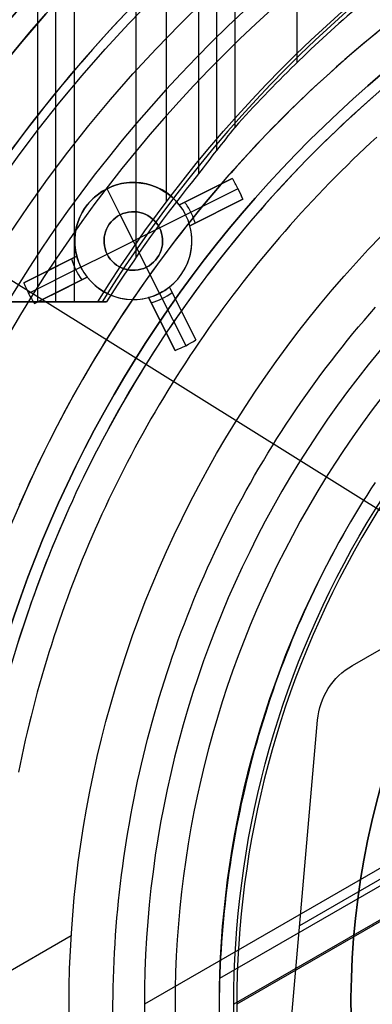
# Model space of a CAD drawing. Extents: x 19329 to 20306, y -2029 to -1182.
# Tile 11 of 66: x 19769 to 19784, y -1712 to -1670. Entities that reach past the tile are written whole.
import ezdxf

# ---------------------------------------------------------------- set-up
doc = ezdxf.new("R2010")
doc.units = 0
doc.layers.get('0').update_dxf_attribs({"linetype": 'CONTINUOUS'})
doc.layers.add('COLOR', color=7, linetype='CONTINUOUS')
doc.layers.add('LUZ', color=7, linetype='CONTINUOUS')

msp = doc.modelspace()

# ---------------------------------------------------------------- linework, layer by layer
for p, q in [((19769.407, -1181.786, 53.122), (19769.407, -1681.776, 53.122)), ((19774.897, -1181.786, 56.442), (19774.897, -1677.511, 56.442)), ((19776.279, -1181.786, 54.709), (19776.279, -1676.309, 54.709)), ((19777.056, -1675.293, 55.132), (19777.056, -1181.786, 55.132)), ((19777.833, -1181.786, 55.555), (19777.833, -1674.324, 55.555)), ((19780.492, -1671.549, 55.925), (19780.492, -1181.786, 55.925)), ((19770.184, -1681.776, 53.545), (19770.184, -1666.138, 53.545)), ((19770.961, -1666.838, 53.968), (19770.961, -1681.776, 53.968)), ((19773.62, -1679.855, 54.339), (19773.62, -1666.656, 54.339)), ((19839.694, -1673.828, 105.125), (19773.967, -1711.776, 105.125)), ((19782.849, -1697.305, 258.084), (19822.722, -1674.285, 258.084)), ((19782.849, -1697.305, 261.084), (19822.722, -1674.285, 261.084)), ((19782.849, -1697.305, 259.584), (19822.722, -1674.285, 259.584)), ((19837.131, -1676.057, 51.125), (19777.179, -1710.67, 51.125)), ((19837.785, -1677.135, 199.625), (19777.785, -1711.776, 199.625)), ((19837.723, -1677.244, 200.625), (19777.911, -1711.776, 200.625)), ((19771.981, -1681.776, 55.769), (19757.115, -1681.776, 52.337)), ((19769.732, -1681.776, 53.299), (19761.283, -1681.776, 53.299)), ((19764.088, -1681.776, 52.382), (19769.407, -1681.776, 53.122)), ((19769.407, -1681.776, 53.122), (19770.961, -1681.776, 53.968)), ((19770.961, -1681.776, 53.968), (19772.352, -1681.776, 54.162)), ((19772.352, -1681.776, 54.162), (19771.981, -1681.776, 55.769)), ((19782.849, -1697.305, 261.084), (19782.849, -1697.305, 258.084)), ((19779.69, -1718.759, 261.084), (19781.36, -1699.642, 261.084)), ((19779.69, -1718.759, 258.084), (19781.36, -1699.642, 258.084)), ((19779.69, -1718.759, 259.584), (19781.36, -1699.642, 259.584)), ((19781.36, -1699.642, 261.084), (19781.36, -1699.642, 258.084)), ((19784.822, -1705.981, 258.084), (19780.593, -1708.423, 258.084)), ((19770.842, -1708.849, 62.125), (19766.21, -1711.523, 62.125)), ((19780.525, -1709.201, 258.084), (19780.525, -1709.201, 261.084))]:
    msp.add_line(p, q)
at = {"extrusion": (-0.224951, -2.36269e-14, 0.97437)}
msp.add_lwpolyline([(1670.547, 19387.515), (1670.072, 19387.18), (1669.599, 19386.84), (1669.128, 19386.497), (1668.659, 19386.15), (1668.193, 19385.799), (1667.73, 19385.443), (1667.269, 19385.084), (1666.81, 19384.721), (1666.354, 19384.354), (1665.9, 19383.983), (1665.45, 19383.609), (1665.002, 19383.23), (1664.556, 19382.848), (1664.114, 19382.462), (1663.675, 19382.072), (1663.238, 19381.679), (1662.804, 19381.282), (1662.373, 19380.881), (1661.946, 19380.477), (1661.521, 19380.069), (1661.1, 19379.658), (1660.681, 19379.243), (1660.266, 19378.825), (1659.854, 19378.403), (1659.446, 19377.979), (1659.041, 19377.55), (1658.639, 19377.119), (1658.24, 19376.684), (1657.845, 19376.247), (1657.453, 19375.806), (1657.065, 19375.362), (1656.681, 19374.915), (1656.3, 19374.465), (1655.922, 19374.012), (1655.548, 19373.556), (1655.178, 19373.097), (1654.812, 19372.635), (1654.449, 19372.171), (1654.09, 19371.704), (1653.735, 19371.234), (1653.384, 19370.762), (1653.036, 19370.287), (1652.692, 19369.81), (1652.353, 19369.33), (1652.017, 19368.847), (1651.685, 19368.362), (1651.357, 19367.875), (1651.033, 19367.386), (1650.713, 19366.894), (1650.397, 19366.401), (1650.085, 19365.905), (1649.777, 19365.407), (1649.473, 19364.907), (1649.174, 19364.405), (1648.878, 19363.901), (1648.587, 19363.395), (1648.3, 19362.888), (1648.016, 19362.378), (1647.738, 19361.867), (1647.463, 19361.355), (1647.192, 19360.84), (1646.926, 19360.325), (1646.664, 19359.807), (1646.406, 19359.288), (1646.152, 19358.768), (1645.903, 19358.247), (1645.658, 19357.724), (1645.417, 19357.2), (1645.18, 19356.675), (1644.948, 19356.149), (1644.72, 19355.621), (1644.496, 19355.093), (1644.276, 19354.563), (1644.061, 19354.033), (1643.85, 19353.502), (1643.643, 19352.97), (1643.441, 19352.437), (1643.242, 19351.904), (1643.049, 19351.37), (1642.859, 19350.835), (1642.673, 19350.3), (1642.492, 19349.764), (1642.315, 19349.228), (1642.143, 19348.692), (1641.974, 19348.155), (1641.81, 19347.618), (1641.65, 19347.08), (1641.494, 19346.543), (1641.343, 19346.005), (1641.195, 19345.467), (1641.052, 19344.929), (1640.913, 19344.391), (1640.778, 19343.853), (1640.647, 19343.315), (1640.521, 19342.777), (1640.398, 19342.24), (1640.28, 19341.703), (1640.165, 19341.166), (1640.055, 19340.629), (1639.949, 19340.093), (1639.847, 19339.557), (1639.748, 19339.021), (1639.654, 19338.486), (1639.564, 19337.952), (1639.478, 19337.418), (1639.395, 19336.884), (1639.317, 19336.352), (1639.242, 19335.82), (1639.172, 19335.289), (1639.105, 19334.758), (1639.042, 19334.229), (1638.983, 19333.7), (1638.927, 19333.172), (1638.876, 19332.645), (1638.828, 19332.119), (1638.784, 19331.594), (1638.743, 19331.07), (1638.706, 19330.547), (1638.673, 19330.026), (1638.643, 19329.505), (1638.617, 19328.986), (1638.595, 19328.468), (1638.576, 19327.951), (1638.561, 19327.435), (1638.549, 19326.921), (1638.54, 19326.408), (1638.535, 19325.896), (1638.533, 19325.386), (1638.535, 19324.867), (1638.54, 19324.346), (1638.549, 19323.824), (1638.562, 19323.3), (1638.578, 19322.775), (1638.597, 19322.249), (1638.62, 19321.722), (1638.647, 19321.193), (1638.678, 19320.663), (1638.713, 19320.132), (1638.751, 19319.6), (1638.793, 19319.066), (1638.838, 19318.532), (1638.888, 19317.996), (1638.942, 19317.46), (1638.999, 19316.923), (1639.06, 19316.384), (1639.126, 19315.845), (1639.195, 19315.305), (1639.268, 19314.764), (1639.346, 19314.222), (1639.427, 19313.68), (1639.512, 19313.137), (1639.602, 19312.594), (1639.695, 19312.049), (1639.793, 19311.505), (1639.895, 19310.96), (1640.001, 19310.414), (1640.111, 19309.868), (1640.225, 19309.322), (1640.344, 19308.775), (1640.467, 19308.228), (1640.594, 19307.681), (1640.725, 19307.134), (1640.861, 19306.586), (1641.001, 19306.039), (1641.145, 19305.491), (1641.294, 19304.944), (1641.447, 19304.397), (1641.604, 19303.849), (1641.765, 19303.302), (1641.931, 19302.756), (1642.102, 19302.209), (1642.276, 19301.663), (1642.456, 19301.117), (1642.639, 19300.572), (1642.827, 19300.027), (1643.019, 19299.483), (1643.216, 19298.94), (1643.417, 19298.397), (1643.623, 19297.854), (1643.833, 19297.313), (1644.047, 19296.773), (1644.266, 19296.233), (1644.489, 19295.694), (1644.717, 19295.156), (1644.949, 19294.62), (1645.186, 19294.084), (1645.427, 19293.55), (1645.672, 19293.017), (1645.922, 19292.485), (1646.176, 19291.954), (1646.435, 19291.425), (1646.698, 19290.897), (1646.965, 19290.371), (1647.237, 19289.846), (1647.513, 19289.323), (1647.793, 19288.802), (1648.078, 19288.282), (1648.367, 19287.764), (1648.66, 19287.248), (1648.958, 19286.734), (1649.26, 19286.222), (1649.566, 19285.711), (1649.877, 19285.203), (1650.191, 19284.697), (1650.51, 19284.193), (1650.833, 19283.692), (1651.16, 19283.192), (1651.492, 19282.695), (1651.827, 19282.2), (1652.167, 19281.708), (1652.51, 19281.218), (1652.858, 19280.731), (1653.21, 19280.247), (1653.565, 19279.765), (1653.925, 19279.285), (1654.288, 19278.809), (1654.656, 19278.335), (1655.027, 19277.864), (1655.402, 19277.396), (1655.781, 19276.931), (1656.164, 19276.469), (1656.551, 19276.01), (1656.941, 19275.554), (1657.335, 19275.101), (1657.732, 19274.651), (1658.133, 19274.205), (1658.538, 19273.762), (1658.946, 19273.322), (1659.358, 19272.886), (1659.773, 19272.453), (1660.191, 19272.023), (1660.613, 19271.597), (1661.038, 19271.174), (1661.467, 19270.755), (1661.899, 19270.34), (1662.333, 19269.928), (1662.771, 19269.52), (1663.213, 19269.116), (1663.657, 19268.715), (1664.104, 19268.319), (1664.554, 19267.926), (1665.007, 19267.537), (1665.463, 19267.152), (1665.922, 19266.771), (1666.384, 19266.393), (1666.848, 19266.02), (1667.315, 19265.651), (1667.785, 19265.286), (1668.257, 19264.925), (1668.731, 19264.568), (1669.209, 19264.215), (1669.688, 19263.867), (1670.17, 19263.522), (1670.654, 19263.182), (1671.141, 19262.846), (1671.63, 19262.515)], dxfattribs=at)
at = {"extrusion": (-0.224951, -5.58115e-14, 0.97437)}
msp.add_lwpolyline([(1669.79, 19262.515), (1669.324, 19262.852), (1668.86, 19263.193), (1668.399, 19263.538), (1667.94, 19263.888), (1667.483, 19264.24), (1667.029, 19264.597), (1666.578, 19264.958), (1666.129, 19265.322), (1665.682, 19265.69), (1665.238, 19266.062), (1664.797, 19266.438), (1664.359, 19266.817), (1663.923, 19267.2), (1663.49, 19267.586), (1663.06, 19267.976), (1662.633, 19268.37), (1662.209, 19268.767), (1661.788, 19269.167), (1661.37, 19269.571), (1660.954, 19269.978), (1660.542, 19270.389), (1660.134, 19270.803), (1659.728, 19271.22), (1659.325, 19271.641), (1658.926, 19272.065), (1658.53, 19272.491), (1658.137, 19272.921), (1657.748, 19273.355), (1657.362, 19273.791), (1656.98, 19274.23), (1656.601, 19274.672), (1656.225, 19275.117), (1655.853, 19275.565), (1655.485, 19276.016), (1655.12, 19276.469), (1654.758, 19276.925), (1654.401, 19277.384), (1654.047, 19277.846), (1653.696, 19278.31), (1653.35, 19278.777), (1653.007, 19279.246), (1652.668, 19279.718), (1652.332, 19280.192), (1652.001, 19280.668), (1651.673, 19281.147), (1651.35, 19281.628), (1651.03, 19282.112), (1650.714, 19282.597), (1650.402, 19283.085), (1650.094, 19283.574), (1649.789, 19284.066), (1649.489, 19284.56), (1649.193, 19285.055), (1648.901, 19285.553), (1648.613, 19286.052), (1648.329, 19286.553), (1648.049, 19287.056), (1647.773, 19287.56), (1647.501, 19288.066), (1647.233, 19288.574), (1646.969, 19289.083), (1646.71, 19289.594), (1646.454, 19290.106), (1646.203, 19290.619), (1645.956, 19291.134), (1645.713, 19291.65), (1645.474, 19292.167), (1645.239, 19292.685), (1645.009, 19293.205), (1644.782, 19293.725), (1644.56, 19294.247), (1644.342, 19294.769), (1644.128, 19295.293), (1643.918, 19295.817), (1643.713, 19296.342), (1643.511, 19296.868), (1643.314, 19297.394), (1643.121, 19297.921), (1642.932, 19298.449), (1642.747, 19298.978), (1642.567, 19299.506), (1642.39, 19300.036), (1642.218, 19300.565), (1642.05, 19301.095), (1641.886, 19301.626), (1641.726, 19302.156), (1641.57, 19302.687), (1641.418, 19303.218), (1641.271, 19303.749), (1641.127, 19304.281), (1640.987, 19304.812), (1640.852, 19305.343), (1640.721, 19305.874), (1640.593, 19306.405), (1640.47, 19306.936), (1640.35, 19307.467), (1640.235, 19307.998), (1640.124, 19308.528), (1640.016, 19309.058), (1639.913, 19309.587), (1639.813, 19310.116), (1639.717, 19310.645), (1639.626, 19311.173), (1639.538, 19311.701), (1639.454, 19312.228), (1639.373, 19312.755), (1639.297, 19313.28), (1639.224, 19313.805), (1639.156, 19314.33), (1639.09, 19314.853), (1639.029, 19315.376), (1638.971, 19315.898), (1638.917, 19316.419), (1638.867, 19316.94), (1638.82, 19317.459), (1638.777, 19317.977), (1638.738, 19318.494), (1638.702, 19319.01), (1638.67, 19319.525), (1638.641, 19320.039), (1638.615, 19320.552), (1638.593, 19321.064), (1638.575, 19321.574), (1638.56, 19322.083), (1638.548, 19322.591), (1638.54, 19323.098), (1638.535, 19323.603), (1638.533, 19324.107), (1638.535, 19324.633), (1638.541, 19325.16), (1638.55, 19325.689), (1638.562, 19326.219), (1638.579, 19326.751), (1638.599, 19327.284), (1638.623, 19327.819), (1638.65, 19328.354), (1638.682, 19328.891), (1638.717, 19329.429), (1638.756, 19329.968), (1638.8, 19330.509), (1638.847, 19331.05), (1638.898, 19331.593), (1638.952, 19332.136), (1639.011, 19332.681), (1639.074, 19333.226), (1639.141, 19333.773), (1639.213, 19334.32), (1639.288, 19334.868), (1639.367, 19335.417), (1639.451, 19335.966), (1639.538, 19336.516), (1639.63, 19337.067), (1639.726, 19337.618), (1639.827, 19338.17), (1639.931, 19338.723), (1640.04, 19339.275), (1640.153, 19339.829), (1640.271, 19340.382), (1640.393, 19340.936), (1640.519, 19341.49), (1640.649, 19342.044), (1640.784, 19342.599), (1640.923, 19343.153), (1641.067, 19343.708), (1641.215, 19344.262), (1641.368, 19344.816), (1641.525, 19345.371), (1641.686, 19345.925), (1641.852, 19346.479), (1642.023, 19347.032), (1642.198, 19347.586), (1642.377, 19348.139), (1642.561, 19348.691), (1642.75, 19349.243), (1642.943, 19349.795), (1643.14, 19350.345), (1643.342, 19350.895), (1643.549, 19351.445), (1643.76, 19351.994), (1643.976, 19352.541), (1644.196, 19353.088), (1644.421, 19353.634), (1644.65, 19354.179), (1644.884, 19354.723), (1645.122, 19355.266), (1645.365, 19355.807), (1645.613, 19356.348), (1645.864, 19356.887), (1646.121, 19357.425), (1646.382, 19357.961), (1646.647, 19358.496), (1646.917, 19359.029), (1647.192, 19359.561), (1647.471, 19360.091), (1647.754, 19360.619), (1648.042, 19361.146), (1648.334, 19361.67), (1648.631, 19362.193), (1648.932, 19362.714), (1649.237, 19363.233), (1649.547, 19363.75), (1649.862, 19364.265), (1650.18, 19364.778), (1650.503, 19365.288), (1650.83, 19365.796), (1651.161, 19366.302), (1651.497, 19366.806), (1651.837, 19367.307), (1652.181, 19367.805), (1652.529, 19368.301), (1652.882, 19368.794), (1653.238, 19369.285), (1653.599, 19369.773), (1653.963, 19370.258), (1654.332, 19370.741), (1654.705, 19371.22), (1655.081, 19371.697), (1655.462, 19372.17), (1655.846, 19372.641), (1656.235, 19373.108), (1656.627, 19373.573), (1657.023, 19374.034), (1657.423, 19374.492), (1657.826, 19374.947), (1658.233, 19375.398), (1658.644, 19375.846), (1659.058, 19376.29), (1659.476, 19376.732), (1659.898, 19377.169), (1660.323, 19377.603), (1660.751, 19378.034), (1661.183, 19378.46), (1661.618, 19378.883), (1662.056, 19379.303), (1662.498, 19379.719), (1662.943, 19380.13), (1663.391, 19380.538), (1663.842, 19380.942), (1664.296, 19381.343), (1664.754, 19381.739), (1665.214, 19382.131), (1665.677, 19382.519), (1666.143, 19382.904), (1666.612, 19383.284), (1667.084, 19383.66), (1667.558, 19384.031), (1668.035, 19384.399), (1668.515, 19384.762), (1668.997, 19385.122), (1669.481, 19385.476), (1669.969, 19385.827), (1670.458, 19386.173), (1670.95, 19386.515), (1671.444, 19386.853), (1671.941, 19387.186), (1672.439, 19387.515)], dxfattribs=at)
at = {"extrusion": (-0.224951, -5.00844e-14, 0.97437)}
msp.add_lwpolyline([(1675.998, 19262.515), (1675.487, 19262.824), (1674.979, 19263.137), (1674.472, 19263.456), (1673.968, 19263.779), (1673.466, 19264.106), (1672.966, 19264.439), (1672.468, 19264.775), (1671.973, 19265.117), (1671.48, 19265.463), (1670.99, 19265.813), (1670.502, 19266.168), (1670.016, 19266.528), (1669.534, 19266.891), (1669.054, 19267.26), (1668.577, 19267.632), (1668.103, 19268.009), (1667.631, 19268.39), (1667.163, 19268.776), (1666.697, 19269.166), (1666.235, 19269.56), (1665.776, 19269.958), (1665.319, 19270.36), (1664.866, 19270.766), (1664.417, 19271.176), (1663.97, 19271.591), (1663.527, 19272.009), (1663.088, 19272.431), (1662.651, 19272.857), (1662.219, 19273.287), (1661.79, 19273.721), (1661.364, 19274.158), (1660.942, 19274.599), (1660.524, 19275.044), (1660.109, 19275.492), (1659.699, 19275.944), (1659.292, 19276.399), (1658.889, 19276.858), (1658.49, 19277.32), (1658.094, 19277.786), (1657.703, 19278.254), (1657.316, 19278.726), (1656.933, 19279.201), (1656.554, 19279.68), (1656.179, 19280.161), (1655.808, 19280.645), (1655.441, 19281.132), (1655.079, 19281.622), (1654.721, 19282.115), (1654.367, 19282.611), (1654.018, 19283.11), (1653.673, 19283.611), (1653.332, 19284.114), (1652.996, 19284.621), (1652.664, 19285.129), (1652.336, 19285.64), (1652.013, 19286.154), (1651.695, 19286.67), (1651.381, 19287.188), (1651.071, 19287.708), (1650.766, 19288.23), (1650.466, 19288.754), (1650.171, 19289.281), (1649.879, 19289.809), (1649.593, 19290.339), (1649.311, 19290.871), (1649.034, 19291.404), (1648.762, 19291.94), (1648.494, 19292.477), (1648.231, 19293.015), (1647.972, 19293.555), (1647.718, 19294.096), (1647.469, 19294.639), (1647.225, 19295.183), (1646.986, 19295.728), (1646.751, 19296.275), (1646.521, 19296.822), (1646.295, 19297.371), (1646.075, 19297.92), (1645.859, 19298.471), (1645.648, 19299.022), (1645.441, 19299.574), (1645.239, 19300.127), (1645.042, 19300.68), (1644.85, 19301.235), (1644.662, 19301.789), (1644.48, 19302.344), (1644.301, 19302.9), (1644.128, 19303.456), (1643.959, 19304.012), (1643.795, 19304.569), (1643.635, 19305.126), (1643.48, 19305.683), (1643.33, 19306.24), (1643.185, 19306.797), (1643.044, 19307.354), (1642.907, 19307.911), (1642.775, 19308.468), (1642.648, 19309.024), (1642.525, 19309.58), (1642.407, 19310.137), (1642.293, 19310.692), (1642.184, 19311.248), (1642.079, 19311.802), (1641.979, 19312.357), (1641.883, 19312.911), (1641.791, 19313.464), (1641.704, 19314.016), (1641.621, 19314.568), (1641.542, 19315.119), (1641.468, 19315.669), (1641.398, 19316.219), (1641.332, 19316.767), (1641.271, 19317.315), (1641.213, 19317.861), (1641.16, 19318.407), (1641.111, 19318.951), (1641.066, 19319.495), (1641.025, 19320.037), (1640.988, 19320.578), (1640.955, 19321.118), (1640.927, 19321.656), (1640.902, 19322.193), (1640.881, 19322.729), (1640.864, 19323.263), (1640.85, 19323.796), (1640.841, 19324.328), (1640.835, 19324.857), (1640.833, 19325.386), (1640.835, 19325.904), (1640.841, 19326.424), (1640.85, 19326.946), (1640.862, 19327.469), (1640.879, 19327.993), (1640.899, 19328.519), (1640.923, 19329.046), (1640.951, 19329.574), (1640.982, 19330.103), (1641.018, 19330.634), (1641.057, 19331.166), (1641.101, 19331.699), (1641.148, 19332.233), (1641.199, 19332.768), (1641.254, 19333.304), (1641.313, 19333.842), (1641.377, 19334.38), (1641.444, 19334.919), (1641.516, 19335.458), (1641.591, 19335.999), (1641.671, 19336.54), (1641.755, 19337.082), (1641.843, 19337.625), (1641.935, 19338.168), (1642.032, 19338.712), (1642.133, 19339.256), (1642.238, 19339.801), (1642.347, 19340.346), (1642.461, 19340.892), (1642.579, 19341.437), (1642.701, 19341.984), (1642.828, 19342.53), (1642.959, 19343.076), (1643.095, 19343.623), (1643.235, 19344.17), (1643.379, 19344.716), (1643.528, 19345.263), (1643.682, 19345.81), (1643.84, 19346.356), (1644.002, 19346.902), (1644.169, 19347.448), (1644.34, 19347.994), (1644.516, 19348.539), (1644.696, 19349.084), (1644.881, 19349.628), (1645.071, 19350.172), (1645.265, 19350.715), (1645.463, 19351.257), (1645.666, 19351.799), (1645.874, 19352.34), (1646.086, 19352.88), (1646.303, 19353.42), (1646.524, 19353.958), (1646.75, 19354.495), (1646.981, 19355.032), (1647.216, 19355.567), (1647.455, 19356.101), (1647.699, 19356.633), (1647.948, 19357.165), (1648.201, 19357.695), (1648.459, 19358.223), (1648.721, 19358.751), (1648.987, 19359.276), (1649.259, 19359.8), (1649.534, 19360.323), (1649.814, 19360.843), (1650.099, 19361.362), (1650.388, 19361.879), (1650.681, 19362.394), (1650.979, 19362.907), (1651.282, 19363.418), (1651.588, 19363.928), (1651.899, 19364.434), (1652.215, 19364.939), (1652.534, 19365.442), (1652.858, 19365.942), (1653.187, 19366.44), (1653.519, 19366.935), (1653.856, 19367.428), (1654.197, 19367.919), (1654.542, 19368.406), (1654.891, 19368.892), (1655.245, 19369.374), (1655.602, 19369.854), (1655.964, 19370.331), (1656.329, 19370.805), (1656.699, 19371.276), (1657.072, 19371.744), (1657.45, 19372.21), (1657.831, 19372.672), (1658.216, 19373.131), (1658.605, 19373.586), (1658.998, 19374.039), (1659.395, 19374.488), (1659.795, 19374.934), (1660.199, 19375.377), (1660.607, 19375.816), (1661.018, 19376.252), (1661.432, 19376.684), (1661.851, 19377.113), (1662.272, 19377.538), (1662.697, 19377.96), (1663.126, 19378.377), (1663.558, 19378.791), (1663.993, 19379.202), (1664.431, 19379.608), (1664.872, 19380.011), (1665.317, 19380.409), (1665.764, 19380.804), (1666.215, 19381.195), (1666.669, 19381.582), (1667.125, 19381.965), (1667.585, 19382.343), (1668.047, 19382.718), (1668.512, 19383.088), (1668.98, 19383.455), (1669.451, 19383.817), (1669.924, 19384.175), (1670.4, 19384.528), (1670.878, 19384.878), (1671.358, 19385.223), (1671.841, 19385.563), (1672.327, 19385.9), (1672.815, 19386.231), (1673.305, 19386.559), (1673.797, 19386.882), (1674.291, 19387.201), (1674.787, 19387.515)], dxfattribs=at)
at = {"extrusion": (-0.224951, 2.74993e-14, 0.97437)}
msp.add_lwpolyline([(1676.305, 19387.161), (1675.791, 19386.853), (1675.278, 19386.541), (1674.768, 19386.224), (1674.26, 19385.902), (1673.755, 19385.576), (1673.251, 19385.245), (1672.75, 19384.909), (1672.251, 19384.568), (1671.754, 19384.223), (1671.26, 19383.874), (1670.769, 19383.52), (1670.28, 19383.161), (1669.793, 19382.798), (1669.31, 19382.43), (1668.829, 19382.058), (1668.351, 19381.682), (1667.876, 19381.301), (1667.404, 19380.916), (1666.935, 19380.527), (1666.468, 19380.133), (1666.005, 19379.735), (1665.545, 19379.333), (1665.089, 19378.927), (1664.635, 19378.517), (1664.185, 19378.102), (1663.738, 19377.684), (1663.295, 19377.262), (1662.855, 19376.835), (1662.419, 19376.405), (1661.986, 19375.971), (1661.557, 19375.534), (1661.131, 19375.092), (1660.709, 19374.647), (1660.291, 19374.198), (1659.877, 19373.746), (1659.467, 19373.29), (1659.06, 19372.831), (1658.657, 19372.368), (1658.259, 19371.902), (1657.864, 19371.432), (1657.473, 19370.959), (1657.087, 19370.483), (1656.704, 19370.004), (1656.326, 19369.522), (1655.952, 19369.036), (1655.582, 19368.548), (1655.216, 19368.056), (1654.855, 19367.562), (1654.498, 19367.065), (1654.145, 19366.565), (1653.797, 19366.063), (1653.453, 19365.558), (1653.113, 19365.05), (1652.778, 19364.54), (1652.448, 19364.027), (1652.122, 19363.512), (1651.8, 19362.995), (1651.483, 19362.475), (1651.171, 19361.953), (1650.863, 19361.429), (1650.56, 19360.903), (1650.261, 19360.375), (1649.968, 19359.845), (1649.678, 19359.313), (1649.394, 19358.779), (1649.114, 19358.243), (1648.839, 19357.706), (1648.569, 19357.167), (1648.303, 19356.627), (1648.042, 19356.084), (1647.786, 19355.541), (1647.534, 19354.996), (1647.288, 19354.45), (1647.046, 19353.902), (1646.809, 19353.354), (1646.576, 19352.804), (1646.349, 19352.253), (1646.126, 19351.701), (1645.908, 19351.148), (1645.695, 19350.595), (1645.486, 19350.04), (1645.282, 19349.485), (1645.083, 19348.929), (1644.889, 19348.372), (1644.7, 19347.815), (1644.515, 19347.257), (1644.335, 19346.699), (1644.16, 19346.141), (1643.989, 19345.582), (1643.824, 19345.023), (1643.663, 19344.463), (1643.506, 19343.904), (1643.354, 19343.344), (1643.207, 19342.785), (1643.065, 19342.225), (1642.927, 19341.665), (1642.794, 19341.106), (1642.666, 19340.547), (1642.542, 19339.988), (1642.422, 19339.429), (1642.307, 19338.871), (1642.197, 19338.313), (1642.091, 19337.755), (1641.99, 19337.198), (1641.893, 19336.642), (1641.8, 19336.086), (1641.712, 19335.531), (1641.628, 19334.976), (1641.549, 19334.423), (1641.474, 19333.87), (1641.403, 19333.318), (1641.337, 19332.767), (1641.275, 19332.216), (1641.217, 19331.667), (1641.163, 19331.119), (1641.114, 19330.572), (1641.068, 19330.026), (1641.027, 19329.481), (1640.99, 19328.938), (1640.957, 19328.395), (1640.927, 19327.854), (1640.902, 19327.315), (1640.881, 19326.776), (1640.864, 19326.24), (1640.85, 19325.704), (1640.841, 19325.17), (1640.835, 19324.638), (1640.833, 19324.107), (1640.835, 19323.595), (1640.84, 19323.082), (1640.849, 19322.568), (1640.862, 19322.052), (1640.878, 19321.534), (1640.897, 19321.016), (1640.921, 19320.496), (1640.948, 19319.975), (1640.978, 19319.453), (1641.013, 19318.929), (1641.051, 19318.404), (1641.093, 19317.879), (1641.139, 19317.352), (1641.189, 19316.824), (1641.243, 19316.295), (1641.301, 19315.765), (1641.362, 19315.235), (1641.428, 19314.703), (1641.497, 19314.171), (1641.571, 19313.638), (1641.648, 19313.104), (1641.73, 19312.569), (1641.816, 19312.034), (1641.905, 19311.498), (1641.999, 19310.962), (1642.097, 19310.425), (1642.2, 19309.887), (1642.306, 19309.349), (1642.417, 19308.811), (1642.531, 19308.273), (1642.65, 19307.734), (1642.774, 19307.195), (1642.901, 19306.656), (1643.033, 19306.116), (1643.169, 19305.577), (1643.31, 19305.038), (1643.455, 19304.498), (1643.604, 19303.959), (1643.757, 19303.42), (1643.915, 19302.881), (1644.077, 19302.342), (1644.244, 19301.803), (1644.415, 19301.265), (1644.59, 19300.727), (1644.77, 19300.19), (1644.954, 19299.653), (1645.143, 19299.117), (1645.336, 19298.581), (1645.534, 19298.046), (1645.736, 19297.512), (1645.942, 19296.978), (1646.153, 19296.445), (1646.368, 19295.914), (1646.588, 19295.383), (1646.812, 19294.853), (1647.04, 19294.324), (1647.273, 19293.796), (1647.511, 19293.27), (1647.752, 19292.744), (1647.999, 19292.22), (1648.249, 19291.697), (1648.504, 19291.176), (1648.764, 19290.656), (1649.028, 19290.138), (1649.296, 19289.621), (1649.569, 19289.106), (1649.845, 19288.592), (1650.127, 19288.081), (1650.412, 19287.571), (1650.702, 19287.062), (1650.996, 19286.556), (1651.295, 19286.052), (1651.598, 19285.55), (1651.905, 19285.05), (1652.216, 19284.552), (1652.531, 19284.056), (1652.851, 19283.562), (1653.175, 19283.071), (1653.503, 19282.582), (1653.835, 19282.095), (1654.171, 19281.611), (1654.511, 19281.13), (1654.855, 19280.651), (1655.204, 19280.174), (1655.556, 19279.701), (1655.912, 19279.23), (1656.272, 19278.761), (1656.636, 19278.296), (1657.004, 19277.833), (1657.376, 19277.374), (1657.751, 19276.917), (1658.131, 19276.464), (1658.514, 19276.013), (1658.9, 19275.566), (1659.291, 19275.122), (1659.685, 19274.681), (1660.082, 19274.243), (1660.483, 19273.809), (1660.888, 19273.378), (1661.296, 19272.95), (1661.707, 19272.526), (1662.122, 19272.105), (1662.54, 19271.688), (1662.962, 19271.274), (1663.387, 19270.864), (1663.815, 19270.458), (1664.246, 19270.055), (1664.68, 19269.657), (1665.117, 19269.261), (1665.558, 19268.87), (1666.001, 19268.483), (1666.447, 19268.099), (1666.896, 19267.719), (1667.348, 19267.344), (1667.803, 19266.972), (1668.26, 19266.604), (1668.721, 19266.24), (1669.183, 19265.881), (1669.649, 19265.525), (1670.117, 19265.174), (1670.587, 19264.827), (1671.06, 19264.484), (1671.535, 19264.145), (1672.013, 19263.81), (1672.492, 19263.48), (1672.974, 19263.154), (1673.458, 19262.832), (1673.945, 19262.515)], dxfattribs=at)
for points in [[(19769.755, -1669.48), (19769.497, -1669.776), (19769.24, -1670.073), (19768.984, -1670.371), (19768.731, -1670.671), (19768.48, -1670.973)], [(19783.891, -1670.279), (19783.601, -1670.517), (19783.312, -1670.758), (19783.025, -1671), (19782.74, -1671.245), (19782.457, -1671.491), (19782.175, -1671.74), (19781.895, -1671.99), (19781.617, -1672.243), (19781.34, -1672.498), (19781.066, -1672.754), (19780.793, -1673.012), (19780.522, -1673.273), (19780.253, -1673.535), (19779.986, -1673.799), (19779.721, -1674.065), (19779.457, -1674.333), (19779.196, -1674.603), (19778.936, -1674.875), (19778.678, -1675.148), (19778.422, -1675.423), (19778.168, -1675.701), (19777.917, -1675.979), (19777.667, -1676.26), (19777.419, -1676.542), (19777.173, -1676.827), (19776.929, -1677.112), (19776.687, -1677.4), (19776.447, -1677.689), (19776.209, -1677.98), (19775.973, -1678.273), (19775.739, -1678.567), (19775.507, -1678.863), (19775.277, -1679.16), (19775.049, -1679.459), (19774.824, -1679.76), (19774.6, -1680.062), (19774.379, -1680.365), (19774.159, -1680.671), (19773.942, -1680.977), (19773.727, -1681.286), (19773.515, -1681.595), (19773.304, -1681.907), (19773.095, -1682.219), (19772.889, -1682.534), (19772.685, -1682.849), (19772.483, -1683.166), (19772.283, -1683.484), (19772.086, -1683.804), (19771.891, -1684.125), (19771.698, -1684.448), (19771.507, -1684.771), (19771.319, -1685.096), (19771.132, -1685.423), (19770.949, -1685.751), (19770.767, -1686.08), (19770.588, -1686.41), (19770.411, -1686.741), (19770.237, -1687.074), (19770.064, -1687.408), (19769.895, -1687.743), (19769.727, -1688.079), (19769.562, -1688.416), (19769.399, -1688.755), (19769.239, -1689.095), (19769.081, -1689.435), (19768.926, -1689.777), (19768.773, -1690.12), (19768.623, -1690.464)], [(19783.769, -1672.988), (19783.498, -1673.228), (19783.229, -1673.469), (19782.961, -1673.712), (19782.695, -1673.957), (19782.43, -1674.204), (19782.168, -1674.453), (19781.907, -1674.704), (19781.648, -1674.956), (19781.39, -1675.21), (19781.135, -1675.467), (19780.881, -1675.725), (19780.63, -1675.984), (19780.38, -1676.246), (19780.131, -1676.509), (19779.885, -1676.774), (19779.641, -1677.041), (19779.398, -1677.31), (19779.157, -1677.58), (19778.919, -1677.852), (19778.682, -1678.125), (19778.447, -1678.4), (19778.214, -1678.677), (19777.983, -1678.956), (19777.754, -1679.236), (19777.526, -1679.517), (19777.301, -1679.801), (19777.078, -1680.086), (19776.857, -1680.372), (19776.637, -1680.66), (19776.42, -1680.949), (19776.205, -1681.24), (19775.992, -1681.533), (19775.781, -1681.827), (19775.572, -1682.122), (19775.365, -1682.419), (19775.16, -1682.717), (19774.957, -1683.017), (19774.756, -1683.318), (19774.557, -1683.62), (19774.361, -1683.924), (19774.166, -1684.229), (19773.974, -1684.536), (19773.784, -1684.844), (19773.596, -1685.153), (19773.41, -1685.463), (19773.227, -1685.775), (19773.045, -1686.088), (19772.866, -1686.402), (19772.689, -1686.718), (19772.514, -1687.034), (19772.342, -1687.352), (19772.171, -1687.671), (19772.003, -1687.992), (19771.838, -1688.313), (19771.674, -1688.636), (19771.513, -1688.96), (19771.354, -1689.284), (19771.197, -1689.61), (19771.043, -1689.937), (19770.891, -1690.266), (19770.742, -1690.595), (19770.594, -1690.925), (19770.449, -1691.256), (19770.307, -1691.589), (19770.167, -1691.922), (19770.029, -1692.256), (19769.894, -1692.591), (19769.761, -1692.928), (19769.63, -1693.265), (19769.502, -1693.603), (19769.376, -1693.942), (19769.253, -1694.282), (19769.132, -1694.622), (19769.014, -1694.964), (19768.898, -1695.306), (19768.785, -1695.65), (19768.674, -1695.994), (19768.565, -1696.338)], [(19783.896, -1674.735), (19783.637, -1674.973), (19783.38, -1675.214), (19783.125, -1675.456), (19782.871, -1675.7), (19782.619, -1675.945), (19782.368, -1676.193), (19782.12, -1676.442), (19781.873, -1676.693), (19781.628, -1676.946), (19781.385, -1677.201), (19781.143, -1677.457), (19780.903, -1677.715), (19780.666, -1677.974), (19780.43, -1678.236), (19780.195, -1678.499), (19779.963, -1678.763), (19779.732, -1679.029), (19779.504, -1679.297), (19779.277, -1679.567), (19779.052, -1679.838), (19778.829, -1680.11), (19778.608, -1680.384), (19778.389, -1680.66), (19778.172, -1680.937), (19777.956, -1681.216), (19777.743, -1681.496), (19777.532, -1681.778), (19777.322, -1682.061), (19777.115, -1682.345), (19776.909, -1682.631), (19776.706, -1682.919), (19776.504, -1683.208), (19776.305, -1683.498), (19776.108, -1683.789), (19775.912, -1684.082), (19775.719, -1684.377), (19775.528, -1684.672), (19775.338, -1684.969), (19775.151, -1685.268), (19774.966, -1685.567), (19774.783, -1685.868), (19774.603, -1686.17), (19774.424, -1686.474), (19774.247, -1686.778), (19774.073, -1687.084), (19773.901, -1687.391), (19773.731, -1687.699), (19773.563, -1688.009), (19773.397, -1688.319), (19773.234, -1688.631), (19773.072, -1688.944), (19772.913, -1689.258), (19772.756, -1689.573), (19772.602, -1689.889), (19772.449, -1690.206), (19772.299, -1690.524), (19772.151, -1690.844), (19772.006, -1691.164), (19771.862, -1691.485), (19771.721, -1691.808), (19771.583, -1692.131), (19771.446, -1692.455), (19771.312, -1692.781), (19771.18, -1693.107), (19771.051, -1693.434), (19770.924, -1693.762), (19770.799, -1694.091), (19770.677, -1694.421), (19770.557, -1694.752), (19770.44, -1695.083), (19770.324, -1695.416), (19770.212, -1695.749), (19770.101, -1696.083), (19769.993, -1696.418), (19769.887, -1696.753), (19769.784, -1697.089), (19769.683, -1697.426), (19769.584, -1697.764), (19769.488, -1698.103), (19769.394, -1698.442), (19769.303, -1698.781), (19769.214, -1699.122), (19769.127, -1699.463), (19769.043, -1699.804), (19768.961, -1700.147), (19768.881, -1700.489), (19768.804, -1700.833), (19768.729, -1701.177), (19768.656, -1701.521), (19768.586, -1701.866)], [(19772.622, -1712.145), (19772.623, -1711.776), (19772.628, -1711.407), (19772.635, -1711.037), (19772.644, -1710.668), (19772.657, -1710.299), (19772.673, -1709.93), (19772.692, -1709.561), (19772.714, -1709.192), (19772.738, -1708.823), (19772.766, -1708.455), (19772.796, -1708.086), (19772.83, -1707.718), (19772.866, -1707.351), (19772.905, -1706.983), (19772.947, -1706.616), (19772.992, -1706.249), (19773.04, -1705.883), (19773.091, -1705.517), (19773.145, -1705.151), (19773.201, -1704.786), (19773.261, -1704.421), (19773.323, -1704.057), (19773.388, -1703.693), (19773.456, -1703.33), (19773.527, -1702.967), (19773.601, -1702.605), (19773.678, -1702.244), (19773.757, -1701.883), (19773.84, -1701.523), (19773.925, -1701.163), (19774.013, -1700.804), (19774.104, -1700.446), (19774.198, -1700.089), (19774.294, -1699.732), (19774.394, -1699.377), (19774.496, -1699.022), (19774.601, -1698.668), (19774.709, -1698.314), (19774.82, -1697.962), (19774.933, -1697.611), (19775.05, -1697.26), (19775.169, -1696.911), (19775.291, -1696.562), (19775.415, -1696.215), (19775.543, -1695.868), (19775.673, -1695.523), (19775.806, -1695.179), (19775.942, -1694.835), (19776.081, -1694.493), (19776.222, -1694.152), (19776.366, -1693.813), (19776.513, -1693.474), (19776.663, -1693.137), (19776.816, -1692.801), (19776.971, -1692.466), (19777.129, -1692.133), (19777.29, -1691.801), (19777.453, -1691.47), (19777.619, -1691.141), (19777.788, -1690.813), (19777.96, -1690.486), (19778.134, -1690.161), (19778.312, -1689.838), (19778.491, -1689.516), (19778.674, -1689.195), (19778.859, -1688.876), (19779.047, -1688.558), (19779.238, -1688.243), (19779.431, -1687.928), (19779.627, -1687.616), (19779.826, -1687.305), (19780.027, -1686.995), (19780.231, -1686.688), (19780.437, -1686.382), (19780.646, -1686.077), (19780.858, -1685.775), (19781.072, -1685.474), (19781.288, -1685.175), (19781.507, -1684.878), (19781.728, -1684.582), (19781.952, -1684.288), (19782.178, -1683.997), (19782.407, -1683.707), (19782.638, -1683.418), (19782.871, -1683.132), (19783.107, -1682.848), (19783.345, -1682.565), (19783.586, -1682.285), (19783.828, -1682.006)], [(19783.817, -1689.483), (19783.636, -1689.761), (19783.458, -1690.041), (19783.281, -1690.322), (19783.107, -1690.605), (19782.936, -1690.889), (19782.767, -1691.175), (19782.6, -1691.462), (19782.436, -1691.75), (19782.274, -1692.04), (19782.115, -1692.331), (19781.958, -1692.623), (19781.803, -1692.917), (19781.651, -1693.212), (19781.502, -1693.508), (19781.355, -1693.806), (19781.21, -1694.105), (19781.068, -1694.405), (19780.928, -1694.706), (19780.791, -1695.008), (19780.656, -1695.311), (19780.524, -1695.616), (19780.394, -1695.922), (19780.267, -1696.228), (19780.142, -1696.536), (19780.02, -1696.845), (19779.9, -1697.154), (19779.783, -1697.465), (19779.668, -1697.777), (19779.556, -1698.089), (19779.447, -1698.403), (19779.339, -1698.717), (19779.235, -1699.033), (19779.133, -1699.349), (19779.033, -1699.666), (19778.936, -1699.983), (19778.841, -1700.302), (19778.749, -1700.621), (19778.66, -1700.941), (19778.573, -1701.262), (19778.489, -1701.584), (19778.407, -1701.906), (19778.328, -1702.229), (19778.251, -1702.552), (19778.177, -1702.876), (19778.105, -1703.201), (19778.036, -1703.526), (19777.97, -1703.852), (19777.906, -1704.178), (19777.845, -1704.505), (19777.786, -1704.832), (19777.73, -1705.16), (19777.677, -1705.488), (19777.626, -1705.816), (19777.577, -1706.145), (19777.532, -1706.474), (19777.489, -1706.804), (19777.448, -1707.134), (19777.41, -1707.464), (19777.375, -1707.795), (19777.342, -1708.126), (19777.312, -1708.457), (19777.285, -1708.788), (19777.26, -1709.12), (19777.238, -1709.451), (19777.218, -1709.783), (19777.202, -1710.115), (19777.187, -1710.447), (19777.176, -1710.779), (19777.167, -1711.111), (19777.161, -1711.444), (19777.157, -1711.776)], [(19777.157, -1711.776), (19777.156, -1712.108)]]:
    msp.add_lwpolyline(points)
at = {"extrusion": (0, 0, -1)}
for centre, radius, start, end in [((-19817.785, -1711.776, -89.375), 70.942, 330, 150), ((-19817.785, -1711.776, -46.5), 70.942, 330, 150), ((-19817.785, -1711.776, -259.625), 65, 330, 150), ((-19817.785, -1711.776, -259.625), 64, 330, 150), ((-19817.785, -1711.776, -88.125), 52.091, 330, 150), ((-19817.785, -1711.776, -62.125), 47.035, 330, 150), ((-19817.785, -1711.776, -199.625), 40, 330, 150), ((-19817.785, -1711.776, -89.375), 70.942, 150, 330), ((-19817.785, -1711.776, -46.5), 70.942, 150, 330), ((-19817.785, -1711.776, -259.625), 65, 150, 330), ((-19817.785, -1711.776, -259.625), 64, 150, 330), ((-19817.785, -1711.776, -88.125), 52.091, 150, 330), ((-19817.785, -1711.776, -62.125), 47.035, 150, 330), ((-19817.785, -1711.776, -199.625), 40, 150, 330), ((-19784.349, -1699.903, -261.084), 3, 4.992, 60), ((-19784.349, -1699.903, -258.084), 3, 4.992, 60), ((-19784.349, -1699.903, -259.584), 3, 4.992, 60)]:
    msp.add_arc(centre, radius, start, end, dxfattribs=at)
for centre, radius, start, end in [((19817.785, -1711.776, 89.375), 73.242, 30, 210), ((19817.785, -1711.776, 68.687), 73.242, 91.17127, 191.58203), ((19817.785, -1711.776, 46.5), 71.742, 52.5, 187.5), ((19817.785, -1711.776, 88.63), 71.445, 30, 210), ((19817.785, -1711.776, 89.056), 71.211, 30, 210), ((19817.785, -1711.776, 88.125), 70.939, 75, 165), ((19817.785, -1711.776, 67.937), 70.942, 93.83646, 193.71674), ((19817.785, -1711.776, 245.683), 65, 30, 210), ((19817.785, -1711.776, 245.683), 64, 30, 210), ((19817.785, -1711.776, 211.391), 58.013, 30, 210), ((19817.785, -1711.776, 212.055), 57.262, 30, 210), ((19817.785, -1711.776, 67.125), 53.582, 30, 210), ((19817.785, -1711.776, 65.621), 53.582, 30, 210), ((19817.785, -1711.776, 67.125), 52.091, 30, 210), ((19817.785, -1711.776, 77.625), 52.091, 30, 210), ((19817.785, -1711.776, 62.125), 51.591, 88.4582, 151.5418), ((19817.785, -1711.776, 105.125), 43.818, 30, 210), ((19817.785, -1711.776, 52.54), 42.506, 30, 210), ((19817.785, -1711.776, 200.625), 39.874, 30, 210), ((19817.785, -1711.776, 89.375), 73.242, 210, 30), ((19817.785, -1711.776, 88.63), 71.445, 210, 30), ((19817.785, -1711.776, 89.056), 71.211, 210, 30), ((19817.785, -1711.776, 245.683), 65, 210, 30), ((19817.785, -1711.776, 245.683), 64, 210, 30), ((19817.785, -1711.776, 211.391), 58.013, 210, 30), ((19817.785, -1711.776, 212.055), 57.262, 210, 30), ((19817.785, -1711.776, 67.125), 53.582, 210, 30), ((19817.785, -1711.776, 65.621), 53.582, 210, 30), ((19817.785, -1711.776, 67.125), 52.091, 210, 30), ((19817.785, -1711.776, 77.625), 52.091, 210, 30), ((19817.785, -1711.776, 105.125), 43.818, 210, 30), ((19817.785, -1711.776, 62.125), 51.591, 156.1247, 184.2857), ((19817.785, -1711.776, 52.54), 42.506, 210, 30), ((19817.785, -1711.776, 51.125), 40.628, 150, 180), ((19817.785, -1711.776, 200.625), 39.874, 210, 30)]:
    msp.add_arc(centre, radius, start, end)
at = {"extrusion": (0.224951, 2.4187e-10, -0.97437)}
msp.add_arc((-1711.776, 19325.058, 4393.388), 56, 302.3924, 332.2855, dxfattribs=at)
at = {"extrusion": (-0.224951, -6.972e-08, 0.97437)}
msp.add_arc((1711.782, 19325.057, -4394.215), 56, 207.7145, 237.6076, dxfattribs=at)
at = {"extrusion": (-0.137922, -5.1216e-09, 0.990443)}
msp.add_arc((1711.939, 19638.129, -2672.767), 56.12, 220.2738, 227.9134, dxfattribs=at)
at = {"extrusion": (-0.47827, 2.83937e-08, 0.878213)}
msp.add_arc((1712.976, 17437.109, -9410.351), 56.632, 226.9578, 229.648, dxfattribs=at)
at = {"extrusion": (-0.137922, -5.25346e-10, 0.990443)}
msp.add_arc((1711.864, 19638.099, -2673.391), 56.007, 230.5921, 237.5051, dxfattribs=at)
at = {"layer": 'COLOR'}
for p, q in [((19777.717, -1676.5, 28.2), (19775.459, -1677.631, 28.2)), ((19775.459, -1677.631, 22.37), (19777.717, -1676.5, 26.7)), ((19777.717, -1676.5, 26.7), (19777.717, -1676.5, 28.2)), ((19772.373, -1676.941, 19.7), (19772.373, -1676.941, 28.2)), ((19772.933, -1678.058, 19.7), (19772.373, -1676.941, 19.7)), ((19775.459, -1677.631, 25.285), (19776.983, -1676.868, 25.285)), ((19775.728, -1678.055, 22.37), (19777.964, -1676.935, 26.7)), ((19777.964, -1676.935, 26.7), (19777.964, -1676.935, 28.2)), ((19778.165, -1677.394, 26.7), (19775.907, -1678.525, 22.37)), ((19775.907, -1678.525, 28.2), (19778.165, -1677.394, 28.2)), ((19776.588, -1677.065, 28.2), (19776.588, -1677.065, 24.527)), ((19778.165, -1677.394, 28.2), (19778.165, -1677.394, 26.7)), ((19775.459, -1677.631, 28.2), (19775.459, -1677.631, 22.37)), ((19775.907, -1678.525, 25.285), (19777.431, -1677.762, 25.285)), ((19772.933, -1678.058, 24.7), (19772.933, -1678.058, 19.7)), ((19774.054, -1680.293, 24.7), (19772.933, -1678.058, 24.7)), ((19774.611, -1678.616, 19.7), (19775.728, -1678.055, 19.7)), ((19775.728, -1678.055, 22.37), (19775.728, -1678.055, 19.7)), ((19777.036, -1677.959, 24.527), (19777.036, -1677.959, 28.2)), ((19772.376, -1679.736, 24.7), (19774.611, -1678.616, 24.7)), ((19774.611, -1678.616, 19.7), (19774.611, -1678.616, 24.7)), ((19775.907, -1678.525, 22.37), (19775.907, -1678.525, 28.2)), ((19771.08, -1679.826, 28.2), (19768.822, -1680.958, 28.2)), ((19768.822, -1680.958, 26.7), (19771.08, -1679.826, 22.37)), ((19769.556, -1680.59, 25.285), (19771.08, -1679.826, 25.285)), ((19771.08, -1679.826, 22.37), (19771.08, -1679.826, 28.2)), ((19771.258, -1680.296, 19.7), (19772.376, -1679.736, 19.7)), ((19772.376, -1679.736, 24.7), (19772.376, -1679.736, 19.7)), ((19771.258, -1680.296, 22.37), (19769.023, -1681.416, 26.7)), ((19769.951, -1680.392, 28.2), (19769.951, -1680.392, 24.527)), ((19771.258, -1680.296, 19.7), (19771.258, -1680.296, 22.37)), ((19774.054, -1680.293, 24.7), (19774.054, -1680.293, 19.7)), ((19774.614, -1681.411, 19.7), (19774.054, -1680.293, 19.7)), ((19769.27, -1681.852, 28.2), (19771.528, -1680.72, 28.2)), ((19771.528, -1680.72, 22.37), (19769.27, -1681.852, 26.7)), ((19770.004, -1681.484, 25.285), (19771.528, -1680.72, 25.285)), ((19771.528, -1680.72, 28.2), (19771.528, -1680.72, 22.37)), ((19768.822, -1680.958, 28.2), (19768.822, -1680.958, 26.7)), ((19776.169, -1683.399, 28.2), (19775.038, -1681.141, 28.2)), ((19775.038, -1681.141, 28.2), (19775.038, -1681.141, 22.37)), ((19775.038, -1681.141, 22.37), (19776.169, -1683.399, 26.7)), ((19775.801, -1682.665, 25.285), (19775.038, -1681.141, 25.285)), ((19769.023, -1681.416, 26.7), (19769.023, -1681.416, 28.2)), ((19770.399, -1681.286, 24.527), (19770.399, -1681.286, 28.2)), ((19774.144, -1681.59, 28.2), (19775.275, -1683.847, 28.2)), ((19774.144, -1681.59, 22.37), (19774.144, -1681.59, 28.2)), ((19775.275, -1683.847, 26.7), (19774.144, -1681.59, 22.37)), ((19774.907, -1683.113, 25.285), (19774.144, -1681.59, 25.285)), ((19774.614, -1681.411, 19.7), (19774.614, -1681.411, 22.37)), ((19774.614, -1681.411, 22.37), (19775.734, -1683.646, 26.7)), ((19769.27, -1681.852, 26.7), (19769.27, -1681.852, 28.2)), ((19775.604, -1682.27, 24.527), (19775.604, -1682.27, 28.2)), ((19774.71, -1682.718, 28.2), (19774.71, -1682.718, 24.527)), ((19775.734, -1683.646, 26.7), (19775.734, -1683.646, 28.2)), ((19776.169, -1683.399, 26.7), (19776.169, -1683.399, 28.2)), ((19775.275, -1683.847, 28.2), (19775.275, -1683.847, 26.7))]:
    msp.add_line(p, q, dxfattribs=at)
at = {"layer": 'COLOR', "extrusion": (0, 0, -1)}
for centre, radius, start, end in [((-19817.785, -1711.776, 10.541), 152.392, 333.38158, 153.38158), ((-19817.785, -1711.776, -18.688), 83.816, 333.38158, 153.38158), ((-19817.785, -1711.776, -26.2), 61.092, 333.38158, 153.38158), ((-19817.785, -1711.776, 10.541), 152.392, 153.38158, 333.38158), ((-19817.793, -1711.772, -28.2), 59.5, 333.38158, 153.38158), ((-19817.793, -1711.772, -26.2), 59.5, 333.38158, 153.38158), ((-19817.793, -1711.772, -27.2), 59.5, 333.38158, 153.38158), ((-19817.785, -1711.776, -22.446), 75, 333.38158, 63.38158), ((-19817.785, -1711.776, -43.5), 75, 243.38158, 63.38158), ((-19817.785, -1711.776, -32.973), 75, 243.38158, 63.38158), ((-19817.785, -1711.776, -33.399), 73, 243.38158, 63.38158), ((-19817.785, -1711.776, -43.5), 73, 243.38158, 63.38158), ((-19817.785, -1711.776, -43.5), 73, 243.38158, 63.38158), ((-19817.793, -1711.772, -38.6), 35, 333.3816, 153.3816), ((-19817.785, -1711.776, -18.688), 83.816, 153.38158, 333.38158), ((-19773.493, -1679.176, -28.2), 2.5, 344.9185, 141.8446), ((-19773.493, -1679.176, -28.2), 5, 153.3816, 159.1207), ((-19773.493, -1679.176, -24.7), 1.25, 333.3816, 153.3816), ((-19773.493, -1679.176, -22.2), 1.25, 333.3816, 153.3816), ((-19773.493, -1679.176, -22.37), 2.5, 141.8446, 153.3816), ((-19773.493, -1679.176, -24.7), 1.25, 153.3816, 333.3816), ((-19773.493, -1679.176, -22.2), 1.25, 153.3816, 333.3816), ((-19817.793, -1711.772, -38.6), 32.5, 336.0269, 90.7362), ((-19773.493, -1679.176, -22.37), 2.5, 333.3816, 344.9185), ((-19773.493, -1679.176, -22.37), 2.5, 321.8446, 333.3816), ((-19773.493, -1679.176, -22.37), 2.5, 231.8446, 254.9185), ((-19817.785, -1711.776, -26.2), 61.092, 153.38158, 333.38158), ((-19817.793, -1711.772, -28.2), 59.5, 153.38158, 333.38158), ((-19817.793, -1711.772, -27.2), 59.5, 153.38158, 333.38158)]:
    msp.add_arc(centre, radius, start, end, dxfattribs=at)
at = {"layer": 'COLOR'}
for centre, radius, start, end in [((19817.785, -1711.776, -35.8), 153, 26.61842, 206.61842), ((19817.785, -1711.776, -11.461), 153, 26.61842, 206.61842), ((19817.785, -1711.776, -23.63), 153, 26.61842, 206.61842), ((19817.785, -1711.776, -10.909), 152.834, 26.61842, 206.61842), ((19817.785, -1711.776, -35.8), 150, 26.61842, 206.61842), ((19817.785, -1711.776, -11.461), 153, 206.61842, 26.61842), ((19817.785, -1711.776, -35.8), 153, 206.61842, 26.61842), ((19817.785, -1711.776, -23.63), 153, 206.61842, 26.61842), ((19817.785, -1711.776, -10.909), 152.834, 206.61842, 26.61842), ((19817.785, -1711.776, -35.8), 150, 206.61842, 26.61842), ((19817.785, -1711.776, 23.298), 73, 118.20297, 160.02158), ((19817.785, -1711.776, 28.2), 61.5, 118.44389, 159.77878), ((19817.785, -1711.776, 29.25), 61.5, 118.44389, 159.77878), ((19817.785, -1711.776, 30.3), 61.5, 128.00392, 159.77878), ((19773.493, -1679.176, 26.7), 5, 26.6184, 32.3576), ((19773.493, -1679.176, 28.2), 5, 26.6184, 32.3576), ((19773.493, -1679.176, 27.45), 5, 26.6184, 32.3576), ((19773.493, -1679.176, 19.7), 2.5, 26.6184, 206.6184), ((19773.493, -1679.176, 23.95), 2.5, 38.1554, 195.0815), ((19773.493, -1679.176, 26.7), 5, 20.8793, 26.6184), ((19773.493, -1679.176, 27.45), 5, 20.8793, 26.6184), ((19817.793, -1711.772, 30.3), 35, 26.6184, 206.6184), ((19817.793, -1711.772, 34.45), 35, 26.6184, 206.6184), ((19773.493, -1679.176, 22.803), 2.75, 26.6184, 37.0937), ((19773.493, -1679.176, 19.7), 2.5, 206.6184, 26.6184), ((19773.493, -1679.176, 19.7), 1.25, 26.6184, 206.6184), ((19773.493, -1679.176, 22.37), 2.5, 15.0815, 26.6184), ((19773.493, -1679.176, 22.803), 2.75, 16.1431, 26.6184), ((19773.493, -1679.176, 19.7), 1.25, 206.6184, 26.6184), ((19773.493, -1679.176, 28.2), 2.5, 308.1554, 15.0815), ((19773.493, -1679.176, 23.95), 2.5, 308.1554, 15.0815), ((19773.493, -1679.176, 22.803), 2.75, 196.1431, 217.0937), ((19773.493, -1679.176, 28.2), 2.5, 218.1554, 285.0815), ((19773.493, -1679.176, 23.95), 2.5, 218.1554, 285.0815), ((19773.493, -1679.176, 28.2), 5, 200.8793, 212.3576), ((19773.493, -1679.176, 26.7), 5, 200.8793, 212.3576), ((19773.493, -1679.176, 27.45), 5, 200.8793, 212.3576), ((19773.493, -1679.176, 22.803), 2.75, 286.1431, 307.0937), ((19773.493, -1679.176, 28.2), 5, 290.8793, 302.3576), ((19773.493, -1679.176, 26.7), 5, 290.8793, 302.3576), ((19773.493, -1679.176, 27.45), 5, 290.8793, 302.3576), ((19817.793, -1711.772, 26.2), 59.5, 206.61842, 26.61842)]:
    msp.add_arc(centre, radius, start, end, dxfattribs=at)
at = {"layer": 'LUZ'}
for p, q in [((19690.744, -1632.4, -34.05), (19944.826, -1791.152, -34.05)), ((19690.744, -1632.4, -32.55), (19944.826, -1791.152, -32.55))]:
    msp.add_line(p, q, dxfattribs=at)

doc.saveas('drawing.dxf')
